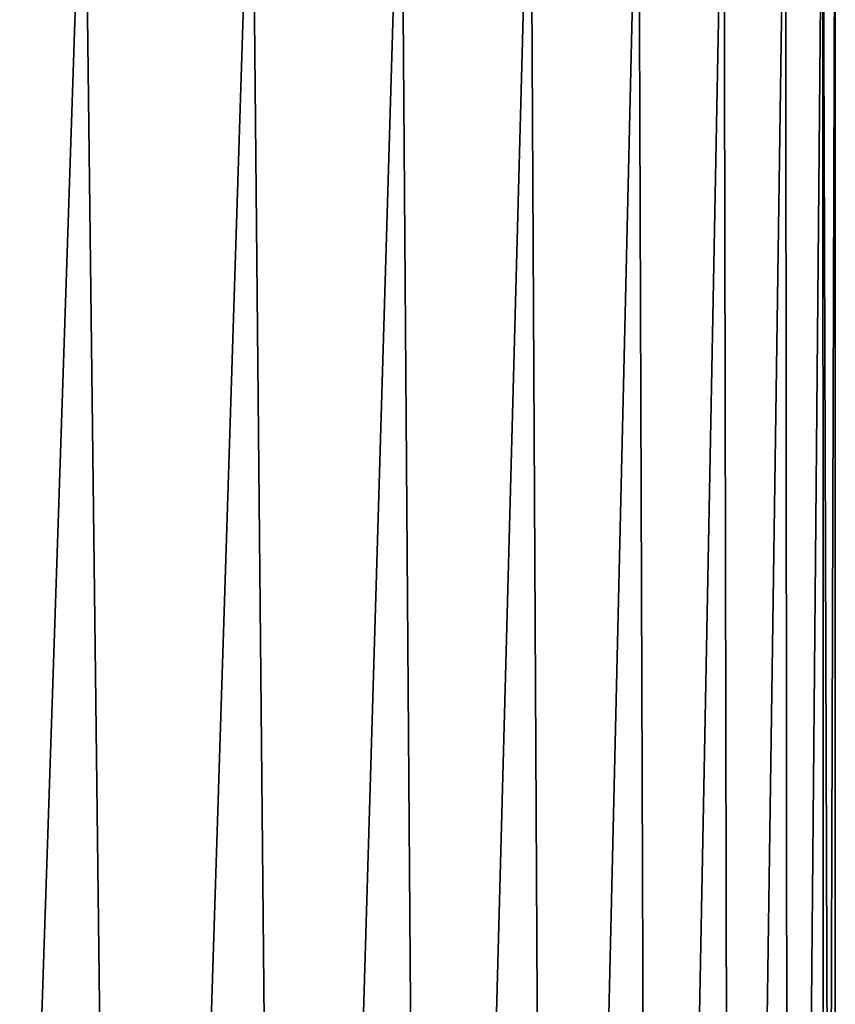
# Model space of a CAD drawing. Header units: metres. Extents: x -109 to 109, y -342 to 116.
# Tile 49 of 213: x -67.55 to -62, y 9.9 to 16.6. Entities that reach past the tile are written whole.
import ezdxf

# ---------------------------------------------------------------- set-up
doc = ezdxf.new("R2010")
doc.units = ezdxf.units.M
doc.layers.add('solid_505140_SW0001', color=7, linetype='CONTINUOUS')

msp = doc.modelspace()

# ---------------------------------------------------------------- linework, layer by layer
at = {"layer": 'solid_505140_SW0001'}
for points in [[(-67.1129, 18.5, 11.05135), (-68.362785, 18.5, 12.001491), (-67.981987, -7.561006, 11.734257)], [(-68.362785, 18.5, -12.001491), (-67.1129, 18.5, -11.05135), (-67.982063, -7.561012, -11.734314)], [(-67.1129, 18.5, -11.05135), (-66.799263, -7.473047, -10.7771), (-67.982063, -7.561012, -11.734314)], [(-67.1129, 18.5, 11.05135), (-67.981987, -7.561006, 11.734257), (-66.799187, -7.473041, 10.777028)], [(-65.973068, 18.5, 9.971642), (-67.1129, 18.5, 11.05135), (-66.799187, -7.473041, 10.777028)], [(-67.1129, 18.5, -11.05135), (-65.973068, 18.5, -9.971642), (-66.799263, -7.473047, -10.7771)], [(-65.973068, 18.5, -9.971642), (-65.722809, -7.383127, -9.700636), (-66.799263, -7.473047, -10.7771)], [(-65.973068, 18.5, 9.971642), (-66.799187, -7.473041, 10.777028), (-65.72274, -7.38312, 9.700554)], [(-64.95665, 18.5, 8.775026), (-65.973068, 18.5, 9.971642), (-65.72274, -7.38312, 9.700554)], [(-65.973068, 18.5, -9.971642), (-64.95665, 18.5, -8.775026), (-65.722809, -7.383127, -9.700636)], [(-64.95665, 18.5, -8.775026), (-64.765625, -7.295289, -8.517853), (-65.722809, -7.383127, -9.700636)], [(-64.95665, 18.5, 8.775026), (-65.72274, -7.38312, 9.700554), (-64.765556, -7.295282, 8.51776)], [(-64.075569, 18.5, 7.475531), (-64.95665, 18.5, 8.775026), (-64.765556, -7.295282, 8.51776)], [(-64.95665, 18.5, -8.775026), (-64.075569, 18.5, -7.475531), (-64.765625, -7.295289, -8.517853)], [(-64.075569, 18.5, -7.475531), (-63.938076, -7.213388, -7.242102), (-64.765625, -7.295289, -8.517853)], [(-64.075569, 18.5, 7.475531), (-64.765556, -7.295282, 8.51776), (-63.938007, -7.213382, 7.241986)], [(-63.340157, 18.5, 6.088392), (-64.075569, 18.5, 7.475531), (-63.938007, -7.213382, 7.241986)], [(-64.075569, 18.5, -7.475531), (-63.340157, 18.5, -6.088392), (-63.938076, -7.213388, -7.242102)], [(-63.340157, 18.5, -6.088392), (-63.249359, -7.141016, -5.888125), (-63.938076, -7.213388, -7.242102)], [(-63.340157, 18.5, 6.088392), (-63.938007, -7.213382, 7.241986), (-63.24931, -7.14101, 5.888012)], [(-62.759029, 18.5, 4.629872), (-63.340157, 18.5, 6.088392), (-63.24931, -7.14101, 5.888012)], [(-63.340157, 18.5, -6.088392), (-62.759029, 18.5, -4.629872), (-63.249359, -7.141016, -5.888125)], [(-62.759029, 18.5, -4.629872), (-62.706635, -7.0813, -4.471371), (-63.249359, -7.141016, -5.888125)], [(-62.759029, 18.5, 4.629872), (-63.24931, -7.14101, 5.888012), (-62.706596, -7.081295, 4.471246)], [(-62.339001, 18.5, 3.117071), (-62.759029, 18.5, 4.629872), (-62.706596, -7.081295, 4.471246)], [(-62.759029, 18.5, -4.629872), (-62.339001, 18.5, -3.117071), (-62.706635, -7.0813, -4.471371)], [(-62.339001, 18.5, -3.117071), (-62.315205, -7.036761, -3.006952), (-62.706635, -7.0813, -4.471371)], [(-62.339001, 18.5, 3.117071), (-62.706596, -7.081295, 4.471246), (-62.315182, -7.036758, 3.006851)], [(-62.084999, 18.5, 1.567726), (-62.339001, 18.5, 3.117071), (-62.315182, -7.036758, 3.006851)], [(-62.339001, 18.5, -3.117071), (-62.084999, 18.5, -1.567726), (-62.315205, -7.036761, -3.006952)], [(-62.084999, 18.5, -1.567726), (-62.078991, -7.009284, -1.511274), (-62.315205, -7.036761, -3.006952)], [(-62.084999, 18.5, 1.567726), (-62.315182, -7.036758, 3.006851), (-62.078983, -7.009284, 1.511177)], [(-62.084999, 18.5, 1.567726), (-62.078983, -7.009284, 1.511177), (-62, -7)], [(-62, 18.5), (-62.084999, 18.5, 1.567726), (-62, -7)], [(-62.084999, 18.5, -1.567726), (-62, 18.5), (-62.078991, -7.009284, -1.511274)], [(-62, 18.5), (-62, -7), (-62.078991, -7.009284, -1.511274)]]:
    msp.add_3dface(points, dxfattribs=at)

doc.saveas('drawing.dxf')
